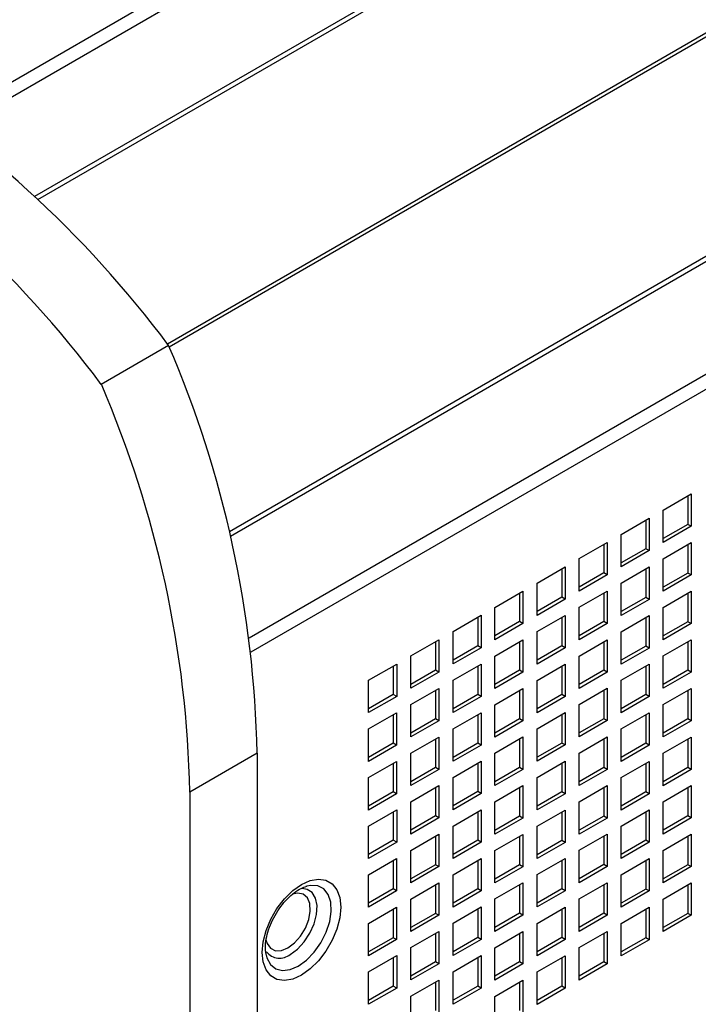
# Model space of a CAD drawing. Header units: millimetres. Extents: x 67 to 1149, y -763 to 433.
# Tile 5 of 15: x 618 to 704, y -612 to -488. Entities that reach past the tile are written whole.
import ezdxf

# ---------------------------------------------------------------- set-up
doc = ezdxf.new("R2010")
doc.units = ezdxf.units.MM

msp = doc.modelspace()

# ---------------------------------------------------------------- linework, layer by layer
at = {"color": 7, "linetype": 'Continuous', "lineweight": 25}
for p, q in [((608.95, -500.59), (752.06, -417.97)), ((753.52, -419.07), (610.4, -501.69)), ((763.48, -427.51), (620.32, -510.16)), ((620.73, -510.54), (763.89, -427.9)), ((778.63, -447.02), (637.09, -528.73)), ((778.63, -447.55), (637.32, -529.12)), ((778.63, -475.18), (644.89, -552.39)), ((645.02, -552.94), (778.63, -475.81)), ((647.39, -565.76), (778.63, -490)), ((778.63, -491.94), (647.62, -567.57)), ((637.23, -528.91), (628.75, -533.81)), ((699.59, -549.65), (703.13, -547.61)), ((702.7, -547.86), (702.7, -551.45)), ((703.13, -547.61), (703.13, -551.69)), ((694.27, -552.72), (697.81, -550.68)), ((697.81, -550.68), (697.81, -554.76)), ((699.59, -553.74), (699.59, -549.65)), ((697.38, -550.93), (697.38, -554.52)), ((702.7, -551.45), (699.59, -553.25)), ((703.13, -551.69), (699.59, -553.74)), ((703.13, -551.69), (702.7, -551.45)), ((694.27, -556.8), (694.27, -552.72)), ((689, -555.77), (692.53, -553.73)), ((692.11, -553.97), (692.11, -557.57)), ((692.53, -553.73), (692.53, -557.81)), ((697.38, -554.52), (694.27, -556.31)), ((697.81, -554.76), (697.38, -554.52)), ((699.59, -555.79), (703.12, -553.75)), ((702.7, -553.99), (702.7, -557.58)), ((703.12, -553.75), (703.12, -557.83)), ((689, -559.85), (689, -555.77)), ((697.81, -554.76), (694.27, -556.8)), ((683.68, -558.84), (687.22, -556.8)), ((687.22, -556.8), (687.22, -560.88)), ((694.27, -558.86), (697.8, -556.82)), ((697.8, -556.82), (697.8, -560.9)), ((699.59, -559.87), (699.59, -555.79)), ((686.79, -557.04), (686.79, -560.63)), ((692.11, -557.57), (689, -559.36)), ((692.53, -557.81), (689, -559.85)), ((692.53, -557.81), (692.11, -557.57)), ((697.38, -557.06), (697.38, -560.65)), ((702.7, -557.58), (699.59, -559.38)), ((703.12, -557.83), (699.59, -559.87)), ((703.12, -557.83), (702.7, -557.58)), ((683.68, -562.92), (683.68, -558.84)), ((694.27, -562.94), (694.27, -558.86)), ((678.36, -561.91), (681.9, -559.87)), ((681.47, -560.11), (681.47, -563.7)), ((681.9, -559.87), (681.9, -563.95)), ((686.79, -560.63), (683.68, -562.43)), ((687.22, -560.88), (686.79, -560.63)), ((689, -561.9), (692.53, -559.86)), ((692.11, -560.11), (692.11, -563.7)), ((692.53, -559.86), (692.53, -563.94)), ((697.38, -560.65), (694.27, -562.45)), ((697.8, -560.9), (697.38, -560.65)), ((699.59, -561.92), (703.12, -559.88)), ((702.7, -560.13), (702.7, -563.72)), ((703.12, -559.88), (703.12, -563.96)), ((678.36, -565.99), (678.36, -561.91)), ((687.22, -560.88), (683.68, -562.92)), ((689, -565.99), (689, -561.9)), ((697.8, -560.9), (694.27, -562.94)), ((699.59, -566), (699.59, -561.92)), ((673.09, -564.95), (676.63, -562.91)), ((676.2, -563.16), (676.2, -566.75)), ((676.63, -562.91), (676.63, -566.99)), ((683.68, -564.97), (687.21, -562.93)), ((686.79, -563.18), (686.79, -566.77)), ((687.21, -562.93), (687.21, -567.01)), ((694.27, -564.99), (697.8, -562.95)), ((697.38, -563.19), (697.38, -566.79)), ((697.8, -562.95), (697.8, -567.03)), ((681.47, -563.7), (678.36, -565.5)), ((681.9, -563.95), (678.36, -565.99)), ((681.9, -563.95), (681.47, -563.7)), ((692.11, -563.7), (689, -565.5)), ((692.53, -563.94), (689, -565.99)), ((692.53, -563.94), (692.11, -563.7)), ((702.7, -563.72), (699.59, -565.51)), ((703.12, -563.96), (699.59, -566)), ((703.12, -563.96), (702.7, -563.72)), ((673.09, -569.04), (673.09, -564.95)), ((683.68, -569.05), (683.68, -564.97)), ((694.27, -569.07), (694.27, -564.99)), ((667.77, -568.02), (671.31, -565.98)), ((670.88, -566.23), (670.88, -569.82)), ((671.31, -565.98), (671.31, -570.06)), ((676.2, -566.75), (673.09, -568.55)), ((676.63, -566.99), (676.2, -566.75)), ((678.36, -568.04), (681.89, -566)), ((681.47, -566.24), (681.47, -569.84)), ((681.89, -566), (681.89, -570.08)), ((686.79, -566.77), (683.68, -568.56)), ((687.21, -567.01), (686.79, -566.77)), ((689, -568.04), (692.53, -566)), ((692.11, -566.24), (692.11, -569.83)), ((692.53, -566), (692.53, -570.08)), ((697.38, -566.79), (694.27, -568.58)), ((697.8, -567.03), (697.38, -566.79)), ((699.59, -568.03), (703.13, -565.98)), ((702.7, -566.23), (702.7, -569.82)), ((703.13, -565.98), (703.13, -570.07)), ((667.77, -572.1), (667.77, -568.02)), ((676.63, -566.99), (673.09, -569.04)), ((678.36, -572.12), (678.36, -568.04)), ((687.21, -567.01), (683.68, -569.05)), ((689, -572.12), (689, -568.04)), ((697.8, -567.03), (694.27, -569.07)), ((699.59, -572.11), (699.59, -568.03)), ((662.45, -571.09), (665.99, -569.05)), ((665.56, -569.29), (665.56, -572.89)), ((665.99, -569.05), (665.99, -573.13)), ((673.09, -571.09), (676.62, -569.05)), ((676.2, -569.29), (676.2, -572.88)), ((676.62, -569.05), (676.62, -573.13)), ((683.68, -571.11), (687.21, -569.07)), ((686.79, -569.31), (686.79, -572.9)), ((687.21, -569.07), (687.21, -573.15)), ((694.27, -571.09), (697.81, -569.05)), ((697.38, -569.3), (697.38, -572.89)), ((697.81, -569.05), (697.81, -573.14)), ((670.88, -569.82), (667.77, -571.61)), ((671.31, -570.06), (667.77, -572.1)), ((671.31, -570.06), (670.88, -569.82)), ((681.47, -569.84), (678.36, -571.63)), ((681.89, -570.08), (678.36, -572.12)), ((681.89, -570.08), (681.47, -569.84)), ((692.11, -569.83), (689, -571.63)), ((692.53, -570.08), (689, -572.12)), ((692.53, -570.08), (692.11, -569.83)), ((702.7, -569.82), (699.59, -571.62)), ((703.13, -570.07), (699.59, -572.11)), ((703.13, -570.07), (702.7, -569.82)), ((662.45, -575.17), (662.45, -571.09)), ((673.09, -575.17), (673.09, -571.09)), ((683.68, -575.19), (683.68, -571.11)), ((694.27, -575.18), (694.27, -571.09)), ((665.56, -572.89), (662.45, -574.68)), ((665.99, -573.13), (662.45, -575.17)), ((665.99, -573.13), (665.56, -572.89)), ((667.77, -574.16), (671.3, -572.12)), ((670.88, -572.36), (670.88, -575.95)), ((671.3, -572.12), (671.3, -576.2)), ((676.2, -572.88), (673.09, -574.68)), ((676.62, -573.13), (673.09, -575.17)), ((676.62, -573.13), (676.2, -572.88)), ((678.36, -574.18), (681.89, -572.13)), ((681.47, -572.38), (681.47, -575.97)), ((681.89, -572.13), (681.89, -576.22)), ((686.79, -572.9), (683.68, -574.7)), ((687.21, -573.15), (686.79, -572.9)), ((689, -574.14), (692.53, -572.1)), ((692.11, -572.34), (692.11, -575.94)), ((692.53, -572.1), (692.53, -576.18)), ((697.38, -572.89), (694.27, -574.69)), ((697.81, -573.14), (694.27, -575.18)), ((697.81, -573.14), (697.38, -572.89)), ((699.59, -574.16), (703.12, -572.12)), ((702.7, -572.36), (702.7, -575.96)), ((703.12, -572.12), (703.12, -576.2)), ((667.77, -578.24), (667.77, -574.16)), ((678.36, -578.26), (678.36, -574.18)), ((687.21, -573.15), (683.68, -575.19)), ((689, -578.22), (689, -574.14)), ((699.59, -578.24), (699.59, -574.16)), ((662.45, -577.23), (665.98, -575.18)), ((665.56, -575.43), (665.56, -579.02)), ((665.98, -575.18), (665.98, -579.27)), ((673.09, -577.22), (676.62, -575.18)), ((676.2, -575.43), (676.2, -579.02)), ((676.62, -575.18), (676.62, -579.26)), ((683.68, -577.21), (687.22, -575.17)), ((686.79, -575.41), (686.79, -579.01)), ((687.22, -575.17), (687.22, -579.25)), ((694.27, -577.23), (697.8, -575.19)), ((697.38, -575.43), (697.38, -579.03)), ((697.8, -575.19), (697.8, -579.27)), ((670.88, -575.95), (667.77, -577.75)), ((671.3, -576.2), (667.77, -578.24)), ((671.3, -576.2), (670.88, -575.95)), ((681.47, -575.97), (678.36, -577.77)), ((681.89, -576.22), (678.36, -578.26)), ((681.89, -576.22), (681.47, -575.97)), ((692.11, -575.94), (689, -577.73)), ((692.53, -576.18), (689, -578.22)), ((692.53, -576.18), (692.11, -575.94)), ((702.7, -575.96), (699.59, -577.75)), ((703.12, -576.2), (699.59, -578.24)), ((703.12, -576.2), (702.7, -575.96)), ((662.45, -581.31), (662.45, -577.23)), ((673.09, -581.3), (673.09, -577.22)), ((683.68, -581.29), (683.68, -577.21)), ((694.27, -581.31), (694.27, -577.23)), ((665.56, -579.02), (662.45, -580.82)), ((665.98, -579.27), (662.45, -581.31)), ((665.98, -579.27), (665.56, -579.02)), ((667.77, -580.29), (671.3, -578.25)), ((670.88, -578.49), (670.88, -582.09)), ((671.3, -578.25), (671.3, -582.33)), ((676.2, -579.02), (673.09, -580.82)), ((676.62, -579.26), (673.09, -581.3)), ((676.62, -579.26), (676.2, -579.02)), ((678.36, -580.28), (681.9, -578.24)), ((681.47, -578.48), (681.47, -582.08)), ((681.9, -578.24), (681.9, -582.32)), ((686.79, -579.01), (683.68, -580.8)), ((687.22, -579.25), (683.68, -581.29)), ((687.22, -579.25), (686.79, -579.01)), ((689, -580.28), (692.53, -578.23)), ((692.11, -578.48), (692.11, -582.07)), ((692.53, -578.23), (692.53, -582.32)), ((697.38, -579.03), (694.27, -580.82)), ((697.8, -579.27), (694.27, -581.31)), ((697.8, -579.27), (697.38, -579.03)), ((699.59, -580.29), (703.12, -578.25)), ((702.7, -578.5), (702.7, -582.09)), ((703.12, -578.25), (703.12, -582.34)), ((648.39, -580.28), (639.91, -585.18)), ((648.39, -580.28), (648.39, -634.17)), ((667.77, -584.37), (667.77, -580.29)), ((678.36, -584.36), (678.36, -580.28)), ((689, -584.36), (689, -580.28)), ((699.59, -584.38), (699.59, -580.29)), ((662.45, -583.36), (665.98, -581.32)), ((665.56, -581.56), (665.56, -585.16)), ((665.98, -581.32), (665.98, -585.4)), ((673.09, -583.33), (676.63, -581.28)), ((676.2, -581.53), (676.2, -585.12)), ((676.63, -581.28), (676.63, -585.37)), ((683.68, -583.34), (687.21, -581.3)), ((686.79, -581.55), (686.79, -585.14)), ((687.21, -581.3), (687.21, -585.39)), ((694.27, -583.36), (697.8, -581.32)), ((697.38, -581.57), (697.38, -585.16)), ((697.8, -581.32), (697.8, -585.4)), ((670.88, -582.09), (667.77, -583.88)), ((671.3, -582.33), (667.77, -584.37)), ((671.3, -582.33), (670.88, -582.09)), ((681.47, -582.08), (678.36, -583.87)), ((681.9, -582.32), (678.36, -584.36)), ((681.9, -582.32), (681.47, -582.08)), ((692.11, -582.07), (689, -583.87)), ((692.53, -582.32), (689, -584.36)), ((692.53, -582.32), (692.11, -582.07)), ((702.7, -582.09), (699.59, -583.89)), ((703.12, -582.34), (699.59, -584.38)), ((703.12, -582.34), (702.7, -582.09)), ((662.45, -587.44), (662.45, -583.36)), ((673.09, -587.41), (673.09, -583.33)), ((683.68, -587.43), (683.68, -583.34)), ((694.27, -587.45), (694.27, -583.36)), ((639.91, -585.18), (639.91, -639.07)), ((665.56, -585.16), (662.45, -586.95)), ((665.98, -585.4), (662.45, -587.44)), ((665.98, -585.4), (665.56, -585.16)), ((667.77, -586.39), (671.31, -584.35)), ((670.88, -584.6), (670.88, -588.19)), ((671.31, -584.35), (671.31, -588.44)), ((676.2, -585.12), (673.09, -586.92)), ((676.63, -585.37), (673.09, -587.41)), ((676.63, -585.37), (676.2, -585.12)), ((678.36, -586.41), (681.89, -584.37)), ((681.47, -584.62), (681.47, -588.21)), ((681.89, -584.37), (681.89, -588.45)), ((686.79, -585.14), (683.68, -586.94)), ((687.21, -585.39), (683.68, -587.43)), ((687.21, -585.39), (686.79, -585.14)), ((689, -586.41), (692.53, -584.37)), ((692.11, -584.61), (692.11, -588.21)), ((692.53, -584.37), (692.53, -588.45)), ((697.38, -585.16), (694.27, -586.96)), ((697.8, -585.4), (694.27, -587.45)), ((697.8, -585.4), (697.38, -585.16)), ((699.59, -586.4), (703.13, -584.36)), ((702.7, -584.6), (702.7, -588.19)), ((703.13, -584.36), (703.13, -588.44)), ((667.77, -590.48), (667.77, -586.39)), ((678.36, -590.5), (678.36, -586.41)), ((689, -590.49), (689, -586.41)), ((699.59, -590.48), (699.59, -586.4)), ((662.45, -589.46), (665.99, -587.42)), ((665.56, -587.67), (665.56, -591.26)), ((665.99, -587.42), (665.99, -591.5)), ((673.09, -589.46), (676.62, -587.42)), ((676.2, -587.66), (676.2, -591.26)), ((676.62, -587.42), (676.62, -591.5)), ((683.68, -589.48), (687.21, -587.44)), ((686.79, -587.68), (686.79, -591.28)), ((687.21, -587.44), (687.21, -591.52)), ((694.27, -589.47), (697.81, -587.43)), ((697.38, -587.67), (697.38, -591.26)), ((697.81, -587.43), (697.81, -591.51)), ((670.88, -588.19), (667.77, -589.99)), ((671.31, -588.44), (667.77, -590.48)), ((671.31, -588.44), (670.88, -588.19)), ((681.47, -588.21), (678.36, -590.01)), ((681.89, -588.45), (678.36, -590.5)), ((681.89, -588.45), (681.47, -588.21)), ((692.11, -588.21), (689, -590)), ((692.53, -588.45), (689, -590.49)), ((692.53, -588.45), (692.11, -588.21)), ((702.7, -588.19), (699.59, -589.99)), ((703.13, -588.44), (699.59, -590.48)), ((703.13, -588.44), (702.7, -588.19)), ((662.45, -593.55), (662.45, -589.46)), ((667.77, -592.53), (671.3, -590.49)), ((671.3, -590.49), (671.3, -594.57)), ((673.09, -593.54), (673.09, -589.46)), ((678.36, -592.55), (681.89, -590.51)), ((681.89, -590.51), (681.89, -594.59)), ((683.68, -593.56), (683.68, -589.48)), ((689, -592.51), (692.53, -590.47)), ((692.53, -590.47), (692.53, -594.55)), ((694.27, -593.55), (694.27, -589.47)), ((699.59, -592.53), (703.12, -590.49)), ((703.12, -590.49), (703.12, -594.57)), ((665.56, -591.26), (662.45, -593.06)), ((665.99, -591.5), (662.45, -593.55)), ((665.99, -591.5), (665.56, -591.26)), ((670.88, -590.73), (670.88, -594.33)), ((676.2, -591.26), (673.09, -593.05)), ((676.62, -591.5), (673.09, -593.54)), ((676.62, -591.5), (676.2, -591.26)), ((681.47, -590.75), (681.47, -594.34)), ((686.79, -591.28), (683.68, -593.07)), ((687.21, -591.52), (683.68, -593.56)), ((687.21, -591.52), (686.79, -591.28)), ((692.11, -590.72), (692.11, -594.31)), ((697.38, -591.26), (694.27, -593.06)), ((697.81, -591.51), (694.27, -593.55)), ((697.81, -591.51), (697.38, -591.26)), ((702.7, -590.74), (702.7, -594.33)), ((667.77, -596.61), (667.77, -592.53)), ((678.36, -596.63), (678.36, -592.55)), ((689, -596.6), (689, -592.51)), ((699.59, -596.61), (699.59, -592.53)), ((662.45, -595.6), (665.98, -593.56)), ((665.56, -593.8), (665.56, -597.39)), ((665.98, -593.56), (665.98, -597.64)), ((673.09, -595.59), (676.62, -593.55)), ((676.2, -593.8), (676.2, -597.39)), ((676.62, -593.55), (676.62, -597.64)), ((683.68, -595.58), (687.22, -593.54)), ((686.79, -593.79), (686.79, -597.38)), ((687.22, -593.54), (687.22, -597.62)), ((694.27, -595.6), (697.8, -593.56)), ((697.38, -593.8), (697.38, -597.4)), ((697.8, -593.56), (697.8, -597.64)), ((670.88, -594.33), (667.77, -596.12)), ((671.3, -594.57), (667.77, -596.61)), ((671.3, -594.57), (670.88, -594.33)), ((681.47, -594.34), (678.36, -596.14)), ((681.89, -594.59), (678.36, -596.63)), ((681.89, -594.59), (681.47, -594.34)), ((692.11, -594.31), (689, -596.11)), ((692.53, -594.55), (689, -596.6)), ((692.53, -594.55), (692.11, -594.31)), ((702.7, -594.33), (699.59, -596.12)), ((703.12, -594.57), (699.59, -596.61)), ((703.12, -594.57), (702.7, -594.33)), ((662.45, -599.68), (662.45, -595.6)), ((667.77, -598.66), (671.3, -596.62)), ((671.3, -596.62), (671.3, -600.7)), ((673.09, -599.68), (673.09, -595.59)), ((678.36, -598.65), (681.9, -596.61)), ((681.9, -596.61), (681.9, -600.69)), ((683.68, -599.66), (683.68, -595.58)), ((689, -598.65), (692.53, -596.61)), ((692.53, -596.61), (692.53, -600.69)), ((694.27, -599.68), (694.27, -595.6)), ((699.59, -598.67), (703.12, -596.63)), ((703.12, -596.63), (703.12, -600.71)), ((654.68, -597.04), (654.52, -597.08)), ((665.56, -597.39), (662.45, -599.19)), ((665.98, -597.64), (662.45, -599.68)), ((665.98, -597.64), (665.56, -597.39)), ((670.88, -596.87), (670.88, -600.46)), ((676.2, -597.39), (673.09, -599.19)), ((676.62, -597.64), (673.09, -599.68)), ((676.62, -597.64), (676.2, -597.39)), ((681.47, -596.85), (681.47, -600.45)), ((686.79, -597.38), (683.68, -599.17)), ((687.22, -597.62), (683.68, -599.66)), ((687.22, -597.62), (686.79, -597.38)), ((692.11, -596.85), (692.11, -600.44)), ((697.38, -597.4), (694.27, -599.19)), ((697.8, -597.64), (694.27, -599.68)), ((697.8, -597.64), (697.38, -597.4)), ((702.7, -596.87), (702.7, -600.46)), ((667.77, -602.75), (667.77, -598.66)), ((678.36, -602.73), (678.36, -598.65)), ((689, -602.73), (689, -598.65)), ((699.59, -602.75), (699.59, -598.67)), ((662.45, -601.73), (665.98, -599.69)), ((665.56, -599.94), (665.56, -603.53)), ((665.98, -599.69), (665.98, -603.77)), ((673.09, -601.7), (676.63, -599.66)), ((676.2, -599.9), (676.2, -603.49)), ((676.63, -599.66), (676.63, -603.74)), ((683.68, -601.72), (687.21, -599.68)), ((686.79, -599.92), (686.79, -603.51)), ((687.21, -599.68), (687.21, -603.76)), ((694.27, -601.74), (697.8, -599.69)), ((697.38, -599.94), (697.38, -603.53)), ((697.8, -599.69), (697.8, -603.78)), ((670.88, -600.46), (667.77, -602.26)), ((671.3, -600.7), (667.77, -602.75)), ((671.3, -600.7), (670.88, -600.46)), ((681.47, -600.45), (678.36, -602.24)), ((681.9, -600.69), (678.36, -602.73)), ((681.9, -600.69), (681.47, -600.45)), ((692.11, -600.44), (689, -602.24)), ((692.53, -600.69), (689, -602.73)), ((692.53, -600.69), (692.11, -600.44)), ((702.7, -600.46), (699.59, -602.26)), ((703.12, -600.71), (699.59, -602.75)), ((703.12, -600.71), (702.7, -600.46)), ((662.45, -605.81), (662.45, -601.73)), ((667.77, -604.77), (671.31, -602.73)), ((671.31, -602.73), (671.31, -606.81)), ((673.09, -605.78), (673.09, -601.7)), ((678.36, -604.79), (681.89, -602.74)), ((681.89, -602.74), (681.89, -606.83)), ((683.68, -605.8), (683.68, -601.72)), ((689, -604.78), (692.53, -602.74)), ((692.53, -602.74), (692.53, -606.82)), ((694.27, -605.82), (694.27, -601.74)), ((665.56, -603.53), (662.45, -605.32)), ((665.98, -603.77), (662.45, -605.81)), ((665.98, -603.77), (665.56, -603.53)), ((670.88, -602.97), (670.88, -606.56)), ((676.2, -603.49), (673.09, -605.29)), ((676.63, -603.74), (673.09, -605.78)), ((676.63, -603.74), (676.2, -603.49)), ((681.47, -602.99), (681.47, -606.58)), ((686.79, -603.51), (683.68, -605.31)), ((687.21, -603.76), (683.68, -605.8)), ((687.21, -603.76), (686.79, -603.51)), ((692.11, -602.99), (692.11, -606.58)), ((697.38, -603.53), (694.27, -605.33)), ((697.8, -603.78), (694.27, -605.82)), ((697.8, -603.78), (697.38, -603.53)), ((667.77, -608.85), (667.77, -604.77)), ((678.36, -608.87), (678.36, -604.79)), ((689, -608.86), (689, -604.78)), ((662.45, -607.84), (665.99, -605.79)), ((665.56, -606.04), (665.56, -609.63)), ((665.99, -605.79), (665.99, -609.88)), ((670.88, -606.56), (667.77, -608.36)), ((671.31, -606.81), (670.88, -606.56)), ((673.09, -607.83), (676.62, -605.79)), ((676.2, -606.04), (676.2, -609.63)), ((676.62, -605.79), (676.62, -609.87)), ((681.47, -606.58), (678.36, -608.38)), ((681.89, -606.83), (681.47, -606.58)), ((683.68, -607.85), (687.21, -605.81)), ((686.79, -606.05), (686.79, -609.65)), ((687.21, -605.81), (687.21, -609.89)), ((692.11, -606.58), (689, -608.37)), ((692.53, -606.82), (692.11, -606.58)), ((662.45, -611.92), (662.45, -607.84)), ((671.31, -606.81), (667.77, -608.85)), ((673.09, -611.91), (673.09, -607.83)), ((681.89, -606.83), (678.36, -608.87)), ((683.68, -611.93), (683.68, -607.85)), ((692.53, -606.82), (689, -608.86)), ((667.77, -610.9), (671.3, -608.86)), ((670.88, -609.1), (670.88, -612.7)), ((671.3, -608.86), (671.3, -612.94)), ((678.36, -610.92), (681.89, -608.88)), ((681.89, -608.88), (681.89, -612.96)), ((665.56, -609.63), (662.45, -611.43)), ((665.99, -609.88), (662.45, -611.92)), ((665.99, -609.88), (665.56, -609.63)), ((676.2, -609.63), (673.09, -611.42)), ((676.62, -609.87), (673.09, -611.91)), ((676.62, -609.87), (676.2, -609.63)), ((681.47, -609.12), (681.47, -612.72)), ((686.79, -609.65), (683.68, -611.44)), ((687.21, -609.89), (683.68, -611.93)), ((687.21, -609.89), (686.79, -609.65)), ((667.77, -614.98), (667.77, -610.9)), ((678.36, -615), (678.36, -610.92))]:
    msp.add_line(p, q, dxfattribs=at)
at = {"color": 7, "linetype": 'Continuous', "lineweight": 25, "flags": 128}
for points in [[(653.98, -608.25), (652.88, -608.74), (651.83, -608.92), (650.89, -608.78), (650.11, -608.33), (649.52, -607.58), (649.15, -606.59), (649.03, -605.39), (649.15, -604.04), (649.52, -602.62), (650.11, -601.2), (650.89, -599.84), (651.83, -598.62), (652.88, -597.59), (653.98, -596.81), (655.08, -596.32), (656.13, -596.14), (657.07, -596.28), (657.85, -596.73), (658.44, -597.48), (658.81, -598.47), (658.93, -599.67), (658.81, -601.02), (658.44, -602.44), (657.85, -603.86), (657.07, -605.22), (656.13, -606.44), (655.08, -607.47), (653.98, -608.25)], [(652.28, -604.82), (653.12, -604.19), (653.88, -603.33), (654.49, -602.31), (654.92, -601.22), (655.1, -600.17), (655.04, -599.23), (654.73, -598.5), (654.21, -598.05), (653.51, -597.9), (652.82, -598.03)], [(652.57, -605.63), (653.48, -604.96), (654.33, -604.04), (655.05, -602.96), (655.58, -601.78), (655.89, -600.59), (655.95, -599.49), (655.76, -598.55), (655.34, -597.85), (654.71, -597.44), (654.08, -597.33)], [(653.58, -607.1), (654.62, -606.36), (655.59, -605.35), (656.43, -604.16), (657.09, -602.85), (657.54, -601.5), (657.73, -600.21), (657.67, -599.04), (657.35, -598.09), (656.79, -597.39), (656.03, -597.01), (655.11, -596.95), (654.68, -597.04)], [(649.51, -603.81), (649.65, -604.26), (650.07, -604.86), (650.69, -605.17), (651.45, -605.15), (652.28, -604.82)], [(649.52, -605.69), (649.63, -606.07), (650.07, -606.9), (650.74, -607.44), (651.58, -607.67), (652.55, -607.55), (653.58, -607.1)]]:
    msp.add_lwpolyline(points, dxfattribs=at)
at = {"color": 7, "linetype": 'Continuous', "lineweight": 25}
for centre, radius, start, end in [((526.87, -611.31), 137.73, 36.7445, 58.7448), ((518.38, -616.21), 137.73, 36.7445, 58.7448), ((511.61, -583.1), 136.81, 1.1802, 23.3324), ((503.13, -587.99), 136.81, 1.1802, 23.3324), ((651.23, -604.02), 2.09, 218.1165, 309.6552)]:
    msp.add_arc(centre, radius, start, end, dxfattribs=at)
msp.add_open_spline([(649.54, -605.66), (649.51, -605.52), (649.42, -605.13), (649.44, -604.24), (649.64, -603.12), (650.04, -601.91), (650.63, -600.72), (651.36, -599.59), (652.19, -598.61), (653.07, -597.83), (653.93, -597.28), (654.41, -597.13), (654.64, -597.05)], degree=3, knots=[0, 0, 0, 0, 0.06101, 0.164904, 0.268941, 0.374174, 0.480427, 0.58712, 0.6935, 0.798777, 0.902401, 1, 1, 1, 1], dxfattribs=at)

doc.saveas('drawing.dxf')
